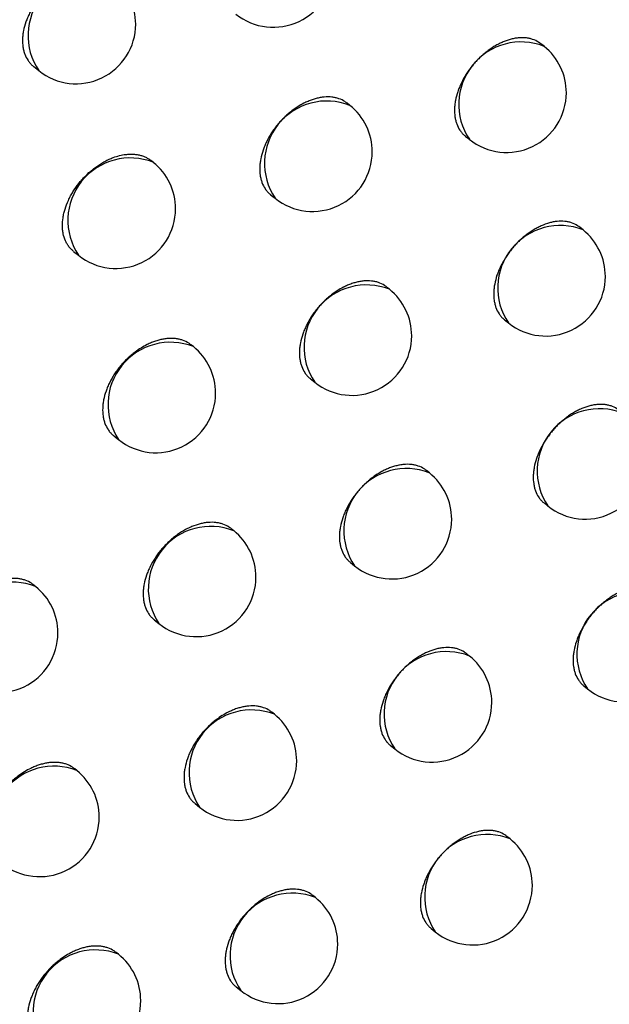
# Model space of a CAD drawing. Header units: millimetres. Extents: x -0.66 to 0.91, y -0.4 to 0.64.
# Tile 228 of 241: x 0.73038 to 0.73532, y 0.21136 to 0.21962. Entities that reach past the tile are written whole.
import ezdxf

# ---------------------------------------------------------------- set-up
doc = ezdxf.new("R2010")
doc.units = ezdxf.units.MM
doc.layers.add('FORMAT', color=7, linetype='Continuous')

msp = doc.modelspace()

# ---------------------------------------------------------------- linework, layer by layer
at = {"layer": 'FORMAT', "color": 7, "linetype": 'Continuous', "lineweight": 25}
for p, q in [((0.734777, 0.219395), (0.73475, 0.219416)), ((0.7305, 0.219225), (0.730542, 0.219191)), ((0.73315, 0.2189), (0.733127, 0.218918)), ((0.734117, 0.218642), (0.734151, 0.218615)), ((0.731502, 0.218422), (0.731483, 0.218437)), ((0.732486, 0.21815), (0.732524, 0.21812)), ((0.735104, 0.217855), (0.735077, 0.217878)), ((0.730834, 0.217675), (0.730876, 0.217642)), ((0.733481, 0.217357), (0.733458, 0.217376)), ((0.734446, 0.217102), (0.734478, 0.217076)), ((0.731838, 0.216876), (0.731818, 0.216891)), ((0.732819, 0.216607), (0.732855, 0.216577)), ((0.731171, 0.216129), (0.731211, 0.216096)), ((0.733816, 0.215817), (0.733791, 0.215837)), ((0.734777, 0.215565), (0.734809, 0.215539)), ((0.732176, 0.215332), (0.732156, 0.215349)), ((0.733154, 0.215066), (0.733189, 0.215038)), ((0.730516, 0.214864), (0.7305, 0.214877)), ((0.73151, 0.214585), (0.73155, 0.214553)), ((0.734153, 0.21428), (0.734127, 0.214301)), ((0.735111, 0.21403), (0.735142, 0.214005)), ((0.732517, 0.213792), (0.732496, 0.213809)), ((0.733491, 0.213529), (0.733526, 0.213501)), ((0.730862, 0.21332), (0.730844, 0.213334)), ((0.731852, 0.213044), (0.731891, 0.213013)), ((0.734492, 0.212746), (0.734466, 0.212767)), ((0.732861, 0.212255), (0.732839, 0.212273)), ((0.733832, 0.211994), (0.733866, 0.211967)), ((0.73121, 0.211779), (0.731192, 0.211794)), ((0.732196, 0.211506), (0.732235, 0.211475))]:
    msp.add_line(p, q, dxfattribs=at)
for centre, radius, start, end in [((0.732508, 0.220055), 0.0005000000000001, 231.225746, 0), ((0.730976, 0.219484), 0.0005234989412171, 68.457995, 213.993496), ((0.730855, 0.219581), 0.0005, 0, 51.225746), ((0.730855, 0.219581), 0.0005, 231.225746, 0), ((0.734585, 0.218908), 0.0005234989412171, 68.457995, 213.993496), ((0.734464, 0.219005), 0.0005000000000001, 0, 51.225746), ((0.734464, 0.219005), 0.0005000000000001, 231.225746, 0), ((0.732958, 0.218413), 0.0005234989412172, 68.457995, 213.993496), ((0.732837, 0.21851), 0.0005, 0, 51.225746), ((0.73131, 0.217935), 0.0005234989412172, 68.457995, 213.993496), ((0.732837, 0.21851), 0.0005, 231.225746, 0), ((0.731189, 0.218032), 0.0005, 0, 51.225746), ((0.731189, 0.218032), 0.0005, 231.225746, 0), ((0.734912, 0.217368), 0.0005234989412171, 68.457995, 213.993496), ((0.734791, 0.217465), 0.0005000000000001, 0, 51.225746), ((0.734791, 0.217465), 0.0005000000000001, 231.225746, 0), ((0.733289, 0.21687), 0.0005234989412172, 68.457995, 213.993496), ((0.733168, 0.216967), 0.0005000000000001, 0, 51.225746), ((0.731646, 0.216389), 0.0005234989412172, 68.457995, 213.993496), ((0.733168, 0.216967), 0.0005000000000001, 231.225746, 0), ((0.731525, 0.216486), 0.0005000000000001, 0, 51.225746), ((0.731525, 0.216486), 0.0005000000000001, 231.225746, 0), ((0.735243, 0.215832), 0.0005234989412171, 68.457995, 213.993496), ((0.735122, 0.215929), 0.0005, 231.225746, 0), ((0.733623, 0.21533), 0.0005234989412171, 68.457995, 213.993496), ((0.733503, 0.215427), 0.0005000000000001, 0, 51.225746), ((0.733503, 0.215427), 0.0005000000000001, 231.225746, 0), ((0.731984, 0.214845), 0.0005234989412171, 68.457995, 213.993496), ((0.731863, 0.214943), 0.0005, 0, 51.225746), ((0.731863, 0.214943), 0.0005, 231.225746, 0), ((0.730324, 0.214377), 0.0005234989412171, 68.457995, 213.993496), ((0.730203, 0.214474), 0.0005, 0, 51.225746), ((0.735576, 0.214298), 0.0005234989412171, 68.457995, 213.993496), ((0.730203, 0.214474), 0.0005, 231.225746, 0), ((0.735455, 0.214395), 0.0005000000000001, 231.225746, 0), ((0.73396, 0.213794), 0.0005234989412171, 68.457995, 213.993496), ((0.733839, 0.213891), 0.0005, 0, 51.225746), ((0.733839, 0.213891), 0.0005, 231.225746, 0), ((0.732325, 0.213305), 0.0005234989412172, 68.457995, 213.993496), ((0.732204, 0.213402), 0.0005000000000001, 0, 51.225746), ((0.73067, 0.212833), 0.0005234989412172, 68.457995, 213.993496), ((0.732204, 0.213402), 0.0005000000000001, 231.225746, 0), ((0.730549, 0.21293), 0.0005000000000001, 0, 51.225746), ((0.730549, 0.21293), 0.0005, 231.225746, 0), ((0.7343, 0.21226), 0.0005234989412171, 68.457995, 213.993496), ((0.734179, 0.212357), 0.0005000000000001, 0, 51.225746), ((0.734179, 0.212357), 0.0005000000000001, 231.225746, 0), ((0.732669, 0.211768), 0.0005234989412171, 68.457995, 213.993496), ((0.732548, 0.211865), 0.0005000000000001, 0, 51.225746), ((0.732548, 0.211865), 0.0005000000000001, 231.225746, 0), ((0.731018, 0.211292), 0.0005234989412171, 68.457995, 213.993496), ((0.730897, 0.21139), 0.0005, 0, 51.225746), ((0.730897, 0.21139), 0.0005000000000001, 231.225746, 0)]:
    msp.add_arc(centre, radius, start, end, dxfattribs=at)
for points, knots in [([(0.741479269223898, 0.2091920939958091), (0.7404295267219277, 0.2140268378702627), (0.7383296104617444, 0.2236983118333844), (0.7355151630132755, 0.2385232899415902), (0.7329207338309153, 0.2535623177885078), (0.7314076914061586, 0.2637942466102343), (0.7306510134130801, 0.2689112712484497)], [0, 0, 0, 0, 0.2497424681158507, 0.4995875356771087, 0.7497419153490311, 1, 1, 1, 1]), ([(0.7307670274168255, 0.2634952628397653), (0.7322378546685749, 0.2542941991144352), (0.7344890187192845, 0.2402115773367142), (0.7380936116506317, 0.2217813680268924), (0.7401407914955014, 0.2124698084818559), (0.7411645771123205, 0.2078131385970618)], [0, 0, 0, 0, 0.4851334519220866, 0.7425175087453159, 1, 1, 1, 1]), ([(0.7311503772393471, 0.2199847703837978), (0.7311444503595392, 0.2199893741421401), (0.7311236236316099, 0.220005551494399), (0.731090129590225, 0.2200213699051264), (0.7310518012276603, 0.2200325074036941), (0.7310112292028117, 0.2200395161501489), (0.7309678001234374, 0.2200404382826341), (0.7309225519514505, 0.2200351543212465), (0.7308879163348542, 0.2200281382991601), (0.7308529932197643, 0.2200181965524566), (0.7308174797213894, 0.220005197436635), (0.7307587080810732, 0.219978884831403), (0.730700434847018, 0.2199431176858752), (0.7306463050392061, 0.219900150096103), (0.730614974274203, 0.2198721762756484), (0.7305852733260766, 0.2198424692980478), (0.7305569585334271, 0.2198107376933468), (0.7305306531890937, 0.2197775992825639), (0.7305065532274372, 0.2197433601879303), (0.7304848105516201, 0.2197083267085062), (0.7304652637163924, 0.2196721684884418), (0.7304483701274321, 0.2196356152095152), (0.7304295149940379, 0.2195867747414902), (0.7304161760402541, 0.219537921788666), (0.730408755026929, 0.2194902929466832), (0.730405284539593, 0.2194437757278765), (0.7304077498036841, 0.2193992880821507), (0.730416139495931, 0.219357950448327), (0.7304284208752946, 0.2193189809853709), (0.7304462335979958, 0.2192836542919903), (0.7304697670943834, 0.2192535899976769), (0.7304853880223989, 0.2192360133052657), (0.7304968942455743, 0.2192284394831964), (0.7305005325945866, 0.2192260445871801)], [0, 0, 0, 0, 0.0212852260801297, 0.0747951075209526, 0.1021079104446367, 0.1285938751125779, 0.1821743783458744, 0.2095232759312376, 0.2360432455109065, 0.2627484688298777, 0.2897405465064, 0.3171255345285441, 0.3972120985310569, 0.4246179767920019, 0.4511491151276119, 0.4778661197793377, 0.504871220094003, 0.5322711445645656, 0.5587689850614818, 0.5854526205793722, 0.6124242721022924, 0.639790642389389, 0.6662432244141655, 0.7197589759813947, 0.7470779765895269, 0.773495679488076, 0.8269398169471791, 0.8542209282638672, 0.8806326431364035, 0.9340633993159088, 0.9613361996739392, 0.9877742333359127, 1, 1, 1, 1]), ([(0.7347496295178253, 0.2194161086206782), (0.7347437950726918, 0.2194206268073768), (0.7347234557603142, 0.219436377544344), (0.7346907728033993, 0.2194514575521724), (0.7346534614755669, 0.2194616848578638), (0.7346139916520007, 0.219467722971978), (0.7345717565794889, 0.2194676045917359), (0.7345277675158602, 0.2194612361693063), (0.7344941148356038, 0.2194533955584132), (0.7344601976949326, 0.2194426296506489), (0.7344257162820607, 0.2194288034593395), (0.7343913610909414, 0.2194121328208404), (0.7343574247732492, 0.2193928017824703), (0.7343241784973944, 0.219371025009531), (0.734291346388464, 0.2193465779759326), (0.7342596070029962, 0.2193199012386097), (0.7342292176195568, 0.2192912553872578), (0.7342004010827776, 0.2192609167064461), (0.7341729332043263, 0.2192285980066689), (0.7341474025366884, 0.2191949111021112), (0.7341161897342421, 0.219148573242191), (0.7340893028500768, 0.2191002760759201), (0.734067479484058, 0.2190512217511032), (0.7340491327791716, 0.2190019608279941), (0.7340361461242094, 0.2189528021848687), (0.7340289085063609, 0.2189049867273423), (0.7340255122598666, 0.2188583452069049), (0.7340278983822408, 0.2188138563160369), (0.7340360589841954, 0.218772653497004), (0.7340480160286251, 0.2187339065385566), (0.7340653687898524, 0.2186989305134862), (0.7340883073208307, 0.2186693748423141), (0.7341034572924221, 0.2186522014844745), (0.7341145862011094, 0.2186449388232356), (0.7341180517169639, 0.218642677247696)], [0, 0, 0, 0, 0.0215427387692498, 0.0750995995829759, 0.1024378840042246, 0.1289137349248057, 0.1824750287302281, 0.2098155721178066, 0.2362937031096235, 0.2629570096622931, 0.2899071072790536, 0.3172500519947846, 0.3437297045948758, 0.3703945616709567, 0.3973462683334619, 0.4246909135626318, 0.4511700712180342, 0.4778344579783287, 0.5047857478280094, 0.5321300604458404, 0.5586060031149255, 0.6121677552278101, 0.6395088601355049, 0.6659799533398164, 0.7195318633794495, 0.7468678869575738, 0.7733353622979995, 0.8268798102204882, 0.8542118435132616, 0.8806796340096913, 0.9342245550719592, 0.9615566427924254, 0.9880288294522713, 1, 1, 1, 1]), ([(0.7331268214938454, 0.2189177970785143), (0.7331209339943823, 0.2189223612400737), (0.7331003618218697, 0.2189383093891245), (0.7330672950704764, 0.2189537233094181), (0.7330295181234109, 0.2189643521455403), (0.7329895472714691, 0.2189708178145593), (0.7329467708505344, 0.2189711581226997), (0.7329022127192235, 0.2189652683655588), (0.7328681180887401, 0.2189577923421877), (0.7328337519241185, 0.2189473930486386), (0.7327988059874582, 0.2189339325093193), (0.7327409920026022, 0.2189068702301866), (0.7326836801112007, 0.218870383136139), (0.732630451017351, 0.2188267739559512), (0.7325996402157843, 0.2187984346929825), (0.732570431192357, 0.2187683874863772), (0.7325425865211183, 0.2187363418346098), (0.7325167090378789, 0.2187029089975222), (0.7324850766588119, 0.2186568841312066), (0.7324578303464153, 0.2186088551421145), (0.7324357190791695, 0.2185600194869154), (0.7324171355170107, 0.2185109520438), (0.7324039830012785, 0.218461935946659), (0.7323966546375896, 0.2184142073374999), (0.7323932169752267, 0.2183676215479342), (0.732395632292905, 0.2183231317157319), (0.7324038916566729, 0.2182818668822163), (0.7324159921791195, 0.2182430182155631), (0.7324335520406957, 0.2182078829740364), (0.7324567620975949, 0.2181781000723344), (0.7324721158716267, 0.2181607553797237), (0.7324834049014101, 0.2181533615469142), (0.7324869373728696, 0.2181510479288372)], [0, 0, 0, 0, 0.0214700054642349, 0.0750207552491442, 0.1023554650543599, 0.1288383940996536, 0.1824136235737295, 0.2097608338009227, 0.2362557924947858, 0.2629359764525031, 0.2899030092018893, 0.3172629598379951, 0.3972389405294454, 0.4246067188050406, 0.45110618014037, 0.477791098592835, 0.5047633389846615, 0.5321292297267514, 0.5586159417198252, 0.6121999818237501, 0.6395530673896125, 0.6660218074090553, 0.7195693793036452, 0.7469036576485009, 0.7733585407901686, 0.8268776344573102, 0.8541968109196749, 0.8806500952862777, 0.9341654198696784, 0.9614820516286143, 0.9879472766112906, 1, 1, 1, 1]), ([(0.7308340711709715, 0.2176754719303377), (0.7308274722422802, 0.2176810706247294), (0.7308136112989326, 0.2176928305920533), (0.7307953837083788, 0.2177140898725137), (0.7307791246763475, 0.2177381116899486), (0.7307612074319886, 0.2177731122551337), (0.7307488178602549, 0.2178122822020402), (0.7307423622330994, 0.2178547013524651), (0.7307398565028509, 0.217898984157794), (0.7307432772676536, 0.2179457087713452), (0.7307525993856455, 0.2179937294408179), (0.7307657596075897, 0.2180423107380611), (0.7307845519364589, 0.2180913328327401), (0.7308085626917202, 0.218139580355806), (0.7308358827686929, 0.2181870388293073), (0.730867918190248, 0.2182329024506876), (0.7309039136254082, 0.2182760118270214), (0.7309423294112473, 0.2183170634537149), (0.730984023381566, 0.2183546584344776), (0.7310279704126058, 0.2183878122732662), (0.7310618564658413, 0.21841032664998), (0.7310962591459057, 0.2184302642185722), (0.7311314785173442, 0.2184477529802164), (0.7311901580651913, 0.2184720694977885), (0.7312491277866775, 0.2184868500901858), (0.7313047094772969, 0.2184911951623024), (0.7313371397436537, 0.218490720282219), (0.7313681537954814, 0.2184872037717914), (0.7313979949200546, 0.2184805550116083), (0.7314260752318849, 0.218470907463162), (0.7314519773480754, 0.2184581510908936), (0.7314708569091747, 0.2184466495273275), (0.7314803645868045, 0.2184384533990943), (0.7314827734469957, 0.2184363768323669)], [0, 0, 0, 0, 0.0245169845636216, 0.0514975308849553, 0.0788727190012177, 0.1053406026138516, 0.1588873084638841, 0.1862221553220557, 0.2126542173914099, 0.2661276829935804, 0.2934241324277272, 0.3198422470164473, 0.3732863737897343, 0.4005665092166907, 0.426999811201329, 0.480473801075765, 0.5077682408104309, 0.5342373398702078, 0.5877835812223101, 0.6151148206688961, 0.6416216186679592, 0.6683135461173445, 0.6952921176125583, 0.7226632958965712, 0.80271967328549, 0.8301149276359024, 0.8566415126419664, 0.8833538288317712, 0.9103539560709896, 0.9377484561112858, 0.9642529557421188, 0.9909431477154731, 0.9999999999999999, 0.9999999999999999, 0.9999999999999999, 0.9999999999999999]), ([(0.7350764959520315, 0.2178773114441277), (0.7350706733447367, 0.2178818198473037), (0.7350503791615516, 0.2178975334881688), (0.7350177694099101, 0.2179125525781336), (0.7349805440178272, 0.2179227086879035), (0.7349411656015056, 0.2179286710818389), (0.734899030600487, 0.2179284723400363), (0.7348551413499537, 0.2179220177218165), (0.7348103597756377, 0.2179114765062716), (0.73476461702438, 0.2178949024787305), (0.734719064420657, 0.2178726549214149), (0.7346852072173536, 0.2178532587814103), (0.7346520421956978, 0.2178314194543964), (0.7346192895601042, 0.2178069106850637), (0.7345876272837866, 0.2177801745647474), (0.7345573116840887, 0.2177514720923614), (0.7345285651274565, 0.2177210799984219), (0.7345011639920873, 0.2176887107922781), (0.7344756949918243, 0.2176549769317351), (0.7344445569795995, 0.2176085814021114), (0.7344177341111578, 0.2175602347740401), (0.7343959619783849, 0.2175111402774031), (0.7343776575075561, 0.2174618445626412), (0.734364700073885, 0.2174126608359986), (0.7343574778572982, 0.2173648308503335), (0.734354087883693, 0.2173181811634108), (0.7343564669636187, 0.2172736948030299), (0.7343646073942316, 0.21723250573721), (0.734376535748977, 0.2171937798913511), (0.7343938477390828, 0.2171588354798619), (0.7344167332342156, 0.2171293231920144), (0.7344318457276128, 0.2171121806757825), (0.7344429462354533, 0.2171049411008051), (0.7344464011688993, 0.2171026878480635)], [0, 0, 0, 0, 0.0215500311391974, 0.0751107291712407, 0.1024510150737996, 0.1289278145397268, 0.1824910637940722, 0.2098326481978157, 0.236310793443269, 0.2898767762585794, 0.3172197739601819, 0.3436988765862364, 0.370363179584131, 0.3973143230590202, 0.4246583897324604, 0.4511371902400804, 0.4778012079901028, 0.5047521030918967, 0.5320959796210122, 0.558572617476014, 0.6121357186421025, 0.6394774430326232, 0.6659507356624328, 0.7195070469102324, 0.7468452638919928, 0.7733161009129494, 0.8268673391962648, 0.8542028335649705, 0.880674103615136, 0.9342260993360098, 0.9615618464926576, 0.9880364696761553, 1, 1, 1, 1]), ([(0.7334576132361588, 0.2173758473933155), (0.7334517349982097, 0.2173804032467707), (0.7334312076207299, 0.2173963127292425), (0.7333982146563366, 0.2174116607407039), (0.7333605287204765, 0.2174222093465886), (0.7333206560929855, 0.2174285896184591), (0.7332779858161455, 0.2174288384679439), (0.7332335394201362, 0.2174228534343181), (0.7331995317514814, 0.2174153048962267), (0.7331652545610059, 0.2174048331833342), (0.7331303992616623, 0.2173912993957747), (0.7330727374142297, 0.2173641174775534), (0.733015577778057, 0.2173275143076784), (0.7329624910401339, 0.2172838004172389), (0.7329317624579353, 0.2172554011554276), (0.7329026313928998, 0.2172252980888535), (0.7328748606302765, 0.2171931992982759), (0.7328490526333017, 0.2171597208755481), (0.7328254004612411, 0.2171251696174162), (0.7328040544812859, 0.217089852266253), (0.7327848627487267, 0.217053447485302), (0.7327682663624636, 0.2170166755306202), (0.7327497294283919, 0.2169675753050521), (0.7327366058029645, 0.2169185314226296), (0.7327292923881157, 0.2168707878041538), (0.7327258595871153, 0.2168241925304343), (0.7327282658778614, 0.2167797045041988), (0.7327365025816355, 0.2167384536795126), (0.7327485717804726, 0.2166996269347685), (0.7327660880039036, 0.2166645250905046), (0.7327892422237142, 0.2166347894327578), (0.7328045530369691, 0.2166174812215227), (0.7328158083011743, 0.21661011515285), (0.7328193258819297, 0.2166078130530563)], [0, 0, 0, 0, 0.0214888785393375, 0.075041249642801, 0.1023769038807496, 0.1288580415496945, 0.1824297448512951, 0.2097752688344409, 0.23626595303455, 0.262941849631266, 0.2899045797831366, 0.3172602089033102, 0.3972191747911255, 0.4245811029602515, 0.4510754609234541, 0.4777552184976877, 0.5047221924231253, 0.532082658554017, 0.5585666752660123, 0.5852360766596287, 0.6121926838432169, 0.6395427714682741, 0.6660120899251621, 0.719560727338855, 0.7468954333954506, 0.7733534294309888, 0.8268787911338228, 0.8542011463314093, 0.8806580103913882, 0.9341806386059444, 0.9615010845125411, 0.9879680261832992, 1, 1, 1, 1]), ([(0.7318179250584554, 0.2168910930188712), (0.731812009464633, 0.2168956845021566), (0.7317912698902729, 0.2169117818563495), (0.7317579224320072, 0.2169274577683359), (0.7317197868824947, 0.2169384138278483), (0.7316794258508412, 0.2169452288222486), (0.7316362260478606, 0.216945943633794), (0.731591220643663, 0.2169404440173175), (0.731556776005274, 0.2169332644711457), (0.731522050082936, 0.2169231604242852), (0.731486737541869, 0.2169099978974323), (0.731428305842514, 0.2168834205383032), (0.7313703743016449, 0.2168474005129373), (0.7313165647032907, 0.2168042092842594), (0.731285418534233, 0.2167761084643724), (0.7312558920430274, 0.2167462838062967), (0.7312277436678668, 0.2167144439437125), (0.7312015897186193, 0.2166812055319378), (0.7311776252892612, 0.2166468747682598), (0.7311560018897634, 0.2166117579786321), (0.731136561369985, 0.216575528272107), (0.7311197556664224, 0.2165389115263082), (0.7311009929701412, 0.2164899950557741), (0.7310877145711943, 0.2164410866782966), (0.731080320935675, 0.2163934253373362), (0.7310768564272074, 0.2163468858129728), (0.7310792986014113, 0.216302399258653), (0.7310876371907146, 0.216261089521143), (0.7310998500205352, 0.2162221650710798), (0.7311175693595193, 0.2161869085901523), (0.7311409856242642, 0.2161569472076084), (0.7311565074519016, 0.2161394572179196), (0.7311679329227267, 0.2161319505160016), (0.7311715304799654, 0.2161295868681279)], [0, 0, 0, 0, 0.0213595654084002, 0.0748848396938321, 0.1022059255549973, 0.1286900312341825, 0.182267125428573, 0.2096146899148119, 0.2361238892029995, 0.2628183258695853, 0.2897996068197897, 0.3171737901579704, 0.3972137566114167, 0.4246035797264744, 0.4511213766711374, 0.4778248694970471, 0.5048161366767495, 0.5322017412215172, 0.5586946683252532, 0.5853732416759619, 0.6123395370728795, 0.6397001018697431, 0.6661588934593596, 0.7196868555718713, 0.7470116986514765, 0.7734441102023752, 0.826917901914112, 0.8542140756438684, 0.8806421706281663, 0.9341062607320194, 0.9613963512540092, 0.987844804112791, 1, 1, 1, 1]), ([(0.735406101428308, 0.2163413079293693), (0.7354002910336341, 0.2163458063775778), (0.7353800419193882, 0.2163614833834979), (0.7353475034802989, 0.2163764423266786), (0.7353103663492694, 0.2163865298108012), (0.7352809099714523, 0.2163909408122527), (0.7352502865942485, 0.2163922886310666), (0.7352181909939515, 0.2163905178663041), (0.7351852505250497, 0.2163856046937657), (0.7351517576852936, 0.2163776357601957), (0.7351179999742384, 0.2163667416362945), (0.7350836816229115, 0.2163527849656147), (0.7350494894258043, 0.2163359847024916), (0.7350157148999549, 0.216316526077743), (0.7349826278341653, 0.2162946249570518), (0.7349499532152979, 0.216270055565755), (0.7349183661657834, 0.2162432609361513), (0.7348881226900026, 0.2162145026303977), (0.7348594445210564, 0.2161840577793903), (0.7348321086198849, 0.2161516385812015), (0.7348066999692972, 0.2161178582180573), (0.7347756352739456, 0.2160714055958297), (0.7347488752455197, 0.2160230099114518), (0.7347271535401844, 0.2159738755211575), (0.7347088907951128, 0.2159245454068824), (0.7346959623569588, 0.2158753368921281), (0.7346887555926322, 0.2158274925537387), (0.7346853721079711, 0.2157808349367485), (0.7346877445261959, 0.2157363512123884), (0.7346958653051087, 0.2156951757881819), (0.7347077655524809, 0.2156564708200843), (0.7347250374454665, 0.2156215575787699), (0.7347478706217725, 0.215592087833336), (0.7347629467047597, 0.2155749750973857), (0.7347740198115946, 0.2155677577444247), (0.734777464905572, 0.2155655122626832)], [0, 0, 0, 0, 0.0215520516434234, 0.0751084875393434, 0.102446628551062, 0.1289206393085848, 0.1555798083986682, 0.1825257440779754, 0.2098644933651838, 0.2363391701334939, 0.2629990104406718, 0.2899456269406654, 0.3172850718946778, 0.3437602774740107, 0.3704206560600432, 0.3973678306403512, 0.4247078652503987, 0.4511829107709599, 0.4778431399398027, 0.5047901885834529, 0.5321301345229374, 0.5586038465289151, 0.6121609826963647, 0.6394996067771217, 0.6659711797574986, 0.7195239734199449, 0.7468603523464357, 0.773330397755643, 0.8268800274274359, 0.8542146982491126, 0.880685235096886, 0.9342357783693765, 0.9615708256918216, 0.9880438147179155, 1, 1, 1, 1]), ([(0.7337910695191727, 0.215836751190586), (0.7337852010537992, 0.2158412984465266), (0.7337647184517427, 0.2158571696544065), (0.7337317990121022, 0.2158724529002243), (0.7336942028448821, 0.2158829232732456), (0.7336544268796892, 0.2158892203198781), (0.7336118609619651, 0.2158893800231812), (0.7335675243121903, 0.2158833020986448), (0.7335336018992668, 0.2158756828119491), (0.7334994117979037, 0.2158651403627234), (0.7334646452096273, 0.2158515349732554), (0.7334071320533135, 0.2158242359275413), (0.733350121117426, 0.2157875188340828), (0.7332971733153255, 0.2157437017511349), (0.7332665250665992, 0.2157152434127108), (0.7332374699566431, 0.2156850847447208), (0.7332097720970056, 0.2156529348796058), (0.7331840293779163, 0.2156194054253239), (0.7331525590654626, 0.2155732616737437), (0.7331254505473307, 0.2155251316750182), (0.733103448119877, 0.2154762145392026), (0.733084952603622, 0.2154270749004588), (0.7330718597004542, 0.2153780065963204), (0.7330645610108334, 0.2153302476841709), (0.7330611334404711, 0.2152836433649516), (0.7330635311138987, 0.2152391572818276), (0.7330717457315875, 0.2151979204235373), (0.7330837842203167, 0.2151591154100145), (0.7331012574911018, 0.2151240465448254), (0.7331243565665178, 0.2150943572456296), (0.7331396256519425, 0.2150770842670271), (0.7331508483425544, 0.215069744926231), (0.7331543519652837, 0.2150674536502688)], [0, 0, 0, 0, 0.0215069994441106, 0.0750655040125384, 0.1024043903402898, 0.1288863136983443, 0.1824596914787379, 0.2098061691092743, 0.2362954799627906, 0.262970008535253, 0.2899313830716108, 0.3172856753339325, 0.3972368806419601, 0.4245961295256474, 0.4510883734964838, 0.4777659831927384, 0.504730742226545, 0.5320888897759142, 0.5585729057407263, 0.6121512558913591, 0.6395011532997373, 0.6659733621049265, 0.7195277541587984, 0.7468652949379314, 0.7733284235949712, 0.8268641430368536, 0.854191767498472, 0.8806541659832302, 0.9341880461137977, 0.9615143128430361, 0.9879851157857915, 1, 1, 1, 1]), ([(0.7321555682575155, 0.2153486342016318), (0.7321496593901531, 0.2153532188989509), (0.7321289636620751, 0.2153692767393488), (0.7320956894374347, 0.2153848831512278), (0.7320576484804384, 0.2153957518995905), (0.7320173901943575, 0.2154024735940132), (0.7319743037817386, 0.2154030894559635), (0.7319294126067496, 0.2153974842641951), (0.7318835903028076, 0.2153878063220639), (0.7318367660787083, 0.2153721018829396), (0.7317786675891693, 0.2153454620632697), (0.7317325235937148, 0.2153185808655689), (0.7316880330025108, 0.2152868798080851), (0.7316555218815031, 0.2152606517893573), (0.7316244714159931, 0.2152324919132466), (0.7315950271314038, 0.2152026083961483), (0.7315669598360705, 0.2151707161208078), (0.7315408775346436, 0.2151374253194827), (0.7315089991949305, 0.215091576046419), (0.7314815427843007, 0.2150436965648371), (0.7314592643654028, 0.2149949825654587), (0.7314405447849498, 0.2149460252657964), (0.7314272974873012, 0.2148970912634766), (0.7314199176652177, 0.2148494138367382), (0.7314164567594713, 0.2148028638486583), (0.7314188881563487, 0.2147583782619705), (0.7314272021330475, 0.2147170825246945), (0.7314393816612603, 0.2146781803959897), (0.7314570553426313, 0.2146429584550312), (0.7314804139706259, 0.2146130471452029), (0.7314958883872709, 0.2145955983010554), (0.7315072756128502, 0.2145881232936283), (0.7315108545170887, 0.2145857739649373)], [0, 0, 0, 0, 0.0213904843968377, 0.0749198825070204, 0.1022432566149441, 0.1287253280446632, 0.1822984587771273, 0.2096441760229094, 0.2361474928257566, 0.2897639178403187, 0.3171321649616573, 0.3701086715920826, 0.3972902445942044, 0.4246718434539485, 0.4511826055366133, 0.4778789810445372, 0.5048629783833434, 0.5322410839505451, 0.5587306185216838, 0.6123208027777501, 0.6396775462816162, 0.6661377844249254, 0.7196685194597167, 0.7469946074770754, 0.7734321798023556, 0.8269163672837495, 0.8542178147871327, 0.8806518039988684, 0.9341279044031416, 0.9614242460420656, 0.9878759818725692, 1, 1, 1, 1]), ([(0.730499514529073, 0.2148770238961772), (0.7304935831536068, 0.2148816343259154), (0.7304726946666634, 0.2148978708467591), (0.730439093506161, 0.2149137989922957), (0.7304006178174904, 0.2149250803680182), (0.730359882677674, 0.2149322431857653), (0.7303162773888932, 0.2149333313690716), (0.7302708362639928, 0.2149282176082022), (0.7302244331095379, 0.2149190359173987), (0.7301770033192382, 0.214903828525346), (0.7301181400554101, 0.214877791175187), (0.7300713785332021, 0.2148513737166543), (0.7300262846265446, 0.214820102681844), (0.7299933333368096, 0.2147941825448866), (0.7299618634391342, 0.2147663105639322), (0.7299320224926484, 0.2147366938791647), (0.7299035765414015, 0.2147050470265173), (0.729877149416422, 0.2146719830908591), (0.7298448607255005, 0.2146264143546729), (0.7298170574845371, 0.2145787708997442), (0.7297945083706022, 0.2145302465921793), (0.729775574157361, 0.2144814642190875), (0.7297621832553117, 0.2144326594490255), (0.7297547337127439, 0.214385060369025), (0.7297512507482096, 0.2143385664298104), (0.7297537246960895, 0.2142940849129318), (0.7297621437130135, 0.2142527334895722), (0.7297744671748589, 0.2142137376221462), (0.729792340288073, 0.214178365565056), (0.729815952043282, 0.2141482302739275), (0.7298316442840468, 0.2141305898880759), (0.7298432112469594, 0.2141229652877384), (0.7298468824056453, 0.2141205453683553)], [0, 0, 0, 0, 0.0212129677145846, 0.0747055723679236, 0.1020091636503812, 0.1284953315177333, 0.1820759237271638, 0.2094244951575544, 0.2359528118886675, 0.2896193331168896, 0.3170126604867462, 0.3700606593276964, 0.397279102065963, 0.4246979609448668, 0.4512396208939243, 0.4779672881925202, 0.5049833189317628, 0.532394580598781, 0.5588956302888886, 0.6125100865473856, 0.6398803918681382, 0.6663267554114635, 0.7198302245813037, 0.7471432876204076, 0.7735475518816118, 0.8269645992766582, 0.854231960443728, 0.8806285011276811, 0.9340284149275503, 0.9612852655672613, 0.9877125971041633, 1, 1, 1, 1]), ([(0.7357384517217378, 0.2148080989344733), (0.7357326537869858, 0.2148125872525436), (0.7357124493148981, 0.2148282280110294), (0.7356799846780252, 0.2148431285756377), (0.7356429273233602, 0.2148531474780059), (0.7356037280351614, 0.214858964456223), (0.7355617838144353, 0.2148586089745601), (0.7355180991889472, 0.214851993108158), (0.7354846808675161, 0.2148439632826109), (0.7354510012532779, 0.2148330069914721), (0.735416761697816, 0.2148189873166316), (0.7353826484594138, 0.2148021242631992), (0.7353489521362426, 0.2147826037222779), (0.7353159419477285, 0.2147606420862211), (0.7352833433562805, 0.2147360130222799), (0.735251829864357, 0.2147091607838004), (0.735221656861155, 0.2146803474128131), (0.7351930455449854, 0.2146498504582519), (0.7351657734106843, 0.2146173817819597), (0.7351404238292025, 0.2145835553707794), (0.7351094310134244, 0.2145370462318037), (0.7350827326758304, 0.2144886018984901), (0.7350610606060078, 0.2144394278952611), (0.735042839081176, 0.2143900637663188), (0.735029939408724, 0.2143408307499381), (0.7350227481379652, 0.2142929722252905), (0.7350193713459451, 0.2142463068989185), (0.7350217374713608, 0.2142018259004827), (0.7350298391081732, 0.2141606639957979), (0.7350417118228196, 0.2141219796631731), (0.7350589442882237, 0.2140870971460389), (0.7350817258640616, 0.2140576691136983), (0.7350967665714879, 0.2140405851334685), (0.7351078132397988, 0.2140333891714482), (0.7351112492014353, 0.2140311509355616)], [0, 0, 0, 0, 0.021555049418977, 0.0751144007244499, 0.1024540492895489, 0.1289290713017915, 0.1824887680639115, 0.2098285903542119, 0.2363038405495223, 0.2629642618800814, 0.2899114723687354, 0.317251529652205, 0.3437270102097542, 0.370387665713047, 0.3973351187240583, 0.424675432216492, 0.4511508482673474, 0.4778114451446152, 0.5047588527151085, 0.5320991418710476, 0.5585738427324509, 0.6121329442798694, 0.6394725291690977, 0.665946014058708, 0.7195026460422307, 0.7468409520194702, 0.7733136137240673, 0.8268685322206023, 0.854205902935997, 0.8806790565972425, 0.9342349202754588, 0.9615727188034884, 0.9880475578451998, 1, 1, 1, 1]), ([(0.7341271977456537, 0.2143005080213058), (0.7341213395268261, 0.2143050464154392), (0.7341009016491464, 0.2143208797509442), (0.7340680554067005, 0.2143360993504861), (0.734030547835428, 0.2143464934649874), (0.7339908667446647, 0.2143527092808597), (0.7339484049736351, 0.2143527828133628), (0.7339041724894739, 0.2143466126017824), (0.7338590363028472, 0.2143363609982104), (0.7338129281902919, 0.2143200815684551), (0.7337670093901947, 0.2142981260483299), (0.7337328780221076, 0.2142789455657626), (0.7336994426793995, 0.2142573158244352), (0.7336664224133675, 0.2142330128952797), (0.733634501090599, 0.2142064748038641), (0.7336039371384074, 0.2141779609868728), (0.7335749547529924, 0.2141477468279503), (0.7335473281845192, 0.2141155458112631), (0.733521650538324, 0.2140819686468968), (0.7334902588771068, 0.2140357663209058), (0.7334632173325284, 0.2139875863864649), (0.7334412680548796, 0.2139386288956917), (0.7334228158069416, 0.2138894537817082), (0.7334097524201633, 0.2138403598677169), (0.7334024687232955, 0.2137925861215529), (0.7333990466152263, 0.2137459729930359), (0.7334014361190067, 0.2137014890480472), (0.7334096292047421, 0.213660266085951), (0.7334216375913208, 0.2136214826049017), (0.7334390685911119, 0.2135864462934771), (0.7334621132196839, 0.2135568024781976), (0.7334773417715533, 0.2135395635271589), (0.7334885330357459, 0.2135322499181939), (0.7334920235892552, 0.213529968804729)], [0, 0, 0, 0, 0.0215184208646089, 0.0750724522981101, 0.1024091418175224, 0.1288869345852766, 0.1824520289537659, 0.2097943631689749, 0.2362776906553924, 0.2898540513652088, 0.317202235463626, 0.3436889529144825, 0.3703609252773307, 0.3973198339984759, 0.4246718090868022, 0.4511574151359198, 0.4778283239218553, 0.5047862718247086, 0.5321374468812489, 0.5586166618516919, 0.6121852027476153, 0.6395299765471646, 0.6659999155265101, 0.7195496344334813, 0.7468846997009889, 0.7733475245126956, 0.8268826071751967, 0.8542098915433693, 0.8806723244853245, 0.9342063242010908, 0.9615327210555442, 0.988002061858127, 0.9999999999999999, 0.9999999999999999, 0.9999999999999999, 0.9999999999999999]), ([(0.7324958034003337, 0.2138090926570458), (0.7324899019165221, 0.2138136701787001), (0.7324692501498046, 0.2138296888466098), (0.7324360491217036, 0.2138452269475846), (0.7323981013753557, 0.2138560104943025), (0.7323579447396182, 0.2138626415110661), (0.7323149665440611, 0.2138631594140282), (0.7322701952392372, 0.2138574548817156), (0.732235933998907, 0.2138501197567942), (0.7322013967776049, 0.2138398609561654), (0.7321662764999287, 0.2138265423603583), (0.7321081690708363, 0.2137997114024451), (0.7320505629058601, 0.2137634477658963), (0.7319970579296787, 0.213720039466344), (0.7319660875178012, 0.2136918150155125), (0.7319367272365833, 0.2136618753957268), (0.7319087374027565, 0.2136299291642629), (0.731882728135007, 0.2135965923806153), (0.7318588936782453, 0.2135621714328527), (0.7318373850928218, 0.2135269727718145), (0.731818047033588, 0.2134906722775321), (0.7318013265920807, 0.2134539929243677), (0.7317826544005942, 0.2134050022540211), (0.7317694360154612, 0.213356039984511), (0.7317620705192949, 0.2133083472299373), (0.7317586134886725, 0.2132617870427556), (0.7317610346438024, 0.2132173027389), (0.7317693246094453, 0.2131760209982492), (0.7317814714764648, 0.2131371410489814), (0.7317991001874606, 0.2131019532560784), (0.7318224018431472, 0.2130720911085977), (0.7318378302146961, 0.2130546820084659), (0.7318491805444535, 0.2130472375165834), (0.7318527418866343, 0.2130449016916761)], [0, 0, 0, 0, 0.0214201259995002, 0.0749580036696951, 0.1022858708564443, 0.1287684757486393, 0.1823428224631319, 0.2096893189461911, 0.2361897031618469, 0.2628753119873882, 0.2898477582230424, 0.3172131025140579, 0.3972147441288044, 0.4245913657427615, 0.4510981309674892, 0.4777904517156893, 0.5047702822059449, 0.5321440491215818, 0.558632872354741, 0.585307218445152, 0.6122690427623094, 0.6396247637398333, 0.6660886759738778, 0.7196267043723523, 0.7469563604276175, 0.7734009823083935, 0.8268993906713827, 0.8542080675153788, 0.8806497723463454, 0.9341415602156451, 0.9614460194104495, 0.9879030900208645, 1, 1, 1, 1]), ([(0.7308441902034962, 0.2133339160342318), (0.7308382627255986, 0.2133385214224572), (0.7308174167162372, 0.2133547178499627), (0.7307838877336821, 0.213370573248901), (0.7307455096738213, 0.2133817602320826), (0.7307048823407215, 0.2133888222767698), (0.7306613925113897, 0.2133898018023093), (0.7306160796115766, 0.2133845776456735), (0.7305813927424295, 0.21337760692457), (0.7305464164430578, 0.2133677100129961), (0.7305108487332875, 0.2133547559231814), (0.7304519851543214, 0.2133285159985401), (0.7303936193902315, 0.2132928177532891), (0.7303394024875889, 0.2132499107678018), (0.7303080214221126, 0.2132219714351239), (0.7302782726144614, 0.2131922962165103), (0.7302499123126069, 0.2131605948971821), (0.7302235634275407, 0.2131274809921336), (0.7301913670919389, 0.2130818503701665), (0.7301636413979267, 0.2130341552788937), (0.730141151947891, 0.2129855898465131), (0.7301222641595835, 0.2129367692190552), (0.7301089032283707, 0.2128879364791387), (0.730101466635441, 0.2128403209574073), (0.7300979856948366, 0.2127938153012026), (0.7301004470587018, 0.2127493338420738), (0.7301088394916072, 0.2127079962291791), (0.7301211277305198, 0.2126690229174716), (0.7301389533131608, 0.2126336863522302), (0.7301625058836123, 0.2126036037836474), (0.7301781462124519, 0.2125860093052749), (0.730189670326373, 0.212578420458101), (0.7301933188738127, 0.2125760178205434)], [0, 0, 0, 0, 0.0212595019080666, 0.0747663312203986, 0.1020774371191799, 0.1285649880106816, 0.1821485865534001, 0.2094989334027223, 0.2360233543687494, 0.2627330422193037, 0.2897296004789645, 0.3171190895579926, 0.397223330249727, 0.4246352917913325, 0.4511716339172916, 0.4778939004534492, 0.5049043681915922, 0.5323098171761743, 0.5588105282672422, 0.6124240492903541, 0.6397935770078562, 0.6662460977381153, 0.7197618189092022, 0.7470809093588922, 0.773496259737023, 0.8269356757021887, 0.8542144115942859, 0.8806230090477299, 0.9340474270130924, 0.9613169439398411, 0.9877529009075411, 1, 1, 1, 1]), ([(0.7344660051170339, 0.2127671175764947), (0.7344601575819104, 0.2127716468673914), (0.7344397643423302, 0.2127874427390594), (0.7344069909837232, 0.212802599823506), (0.7343695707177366, 0.2128129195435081), (0.7343299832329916, 0.21281905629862), (0.7342876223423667, 0.2128190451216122), (0.734243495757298, 0.2128127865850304), (0.734198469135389, 0.2128024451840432), (0.7341524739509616, 0.2127860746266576), (0.7341066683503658, 0.2127640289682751), (0.7340726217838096, 0.2127447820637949), (0.7340392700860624, 0.212723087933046), (0.7340063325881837, 0.2126987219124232), (0.733974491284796, 0.212672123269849), (0.7339440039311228, 0.2126435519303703), (0.7339150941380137, 0.2126132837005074), (0.733887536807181, 0.2125810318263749), (0.7338619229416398, 0.2125474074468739), (0.7338306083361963, 0.2125011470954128), (0.7338036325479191, 0.2124529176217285), (0.7337817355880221, 0.2124039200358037), (0.7337633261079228, 0.2123547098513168), (0.7337502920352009, 0.2123055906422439), (0.7337430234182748, 0.2122578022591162), (0.7337396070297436, 0.2122111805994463), (0.7337419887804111, 0.2121666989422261), (0.733750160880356, 0.2121254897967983), (0.7337621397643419, 0.2120867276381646), (0.7337795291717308, 0.2120517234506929), (0.7338025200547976, 0.2120221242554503), (0.7338177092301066, 0.2120049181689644), (0.7338288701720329, 0.2119976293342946), (0.7338323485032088, 0.2119953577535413)], [0, 0, 0, 0, 0.0215303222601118, 0.0750868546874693, 0.1024248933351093, 0.1289023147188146, 0.1824667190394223, 0.2098087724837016, 0.2362901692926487, 0.289862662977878, 0.3172089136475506, 0.3436928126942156, 0.3703619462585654, 0.3973179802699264, 0.4246670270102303, 0.4511501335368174, 0.4778185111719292, 0.5047738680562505, 0.5321223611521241, 0.5586006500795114, 0.6121672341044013, 0.6395109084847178, 0.6659821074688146, 0.7195343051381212, 0.7468705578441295, 0.7733363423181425, 0.8268773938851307, 0.8542077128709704, 0.8806733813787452, 0.9342139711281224, 0.9615437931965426, 0.98801504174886, 1, 1, 1, 1]), ([(0.7328386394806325, 0.2122724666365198), (0.7328327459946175, 0.2122770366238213), (0.7328121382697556, 0.2122930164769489), (0.7327790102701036, 0.2123084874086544), (0.7327411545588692, 0.2123191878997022), (0.7327010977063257, 0.2123257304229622), (0.7326582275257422, 0.2123261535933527), (0.7326135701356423, 0.21232035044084), (0.7325793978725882, 0.212312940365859), (0.7325449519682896, 0.2123026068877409), (0.7325099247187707, 0.2122892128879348), (0.7324519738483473, 0.2122622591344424), (0.7323945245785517, 0.2122258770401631), (0.7323411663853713, 0.2121823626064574), (0.7323102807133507, 0.2121540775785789), (0.7322810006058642, 0.212124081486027), (0.7322530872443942, 0.2120920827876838), (0.7322271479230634, 0.2120586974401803), (0.7322033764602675, 0.2120242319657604), (0.7321819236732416, 0.2119889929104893), (0.7321626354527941, 0.2119526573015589), (0.7321459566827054, 0.2119159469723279), (0.7321273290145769, 0.2118669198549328), (0.7321141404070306, 0.2118179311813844), (0.7321067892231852, 0.2117702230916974), (0.7321033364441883, 0.2117236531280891), (0.7321057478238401, 0.2116791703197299), (0.7321140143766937, 0.2116379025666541), (0.7321261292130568, 0.2115990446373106), (0.7321437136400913, 0.2115638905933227), (0.7321669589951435, 0.2115340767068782), (0.7321823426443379, 0.2115167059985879), (0.7321936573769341, 0.211509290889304), (0.73219720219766, 0.2115069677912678)], [0, 0, 0, 0, 0.0214456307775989, 0.0749888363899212, 0.1023195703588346, 0.1288015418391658, 0.1823747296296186, 0.2097207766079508, 0.2362174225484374, 0.2628992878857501, 0.2898679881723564, 0.3172295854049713, 0.3972149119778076, 0.4245859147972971, 0.4510879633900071, 0.4777755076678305, 0.5047504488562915, 0.5321191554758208, 0.5586062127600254, 0.5852787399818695, 0.6122386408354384, 0.6395922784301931, 0.6660583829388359, 0.7196007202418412, 0.7469324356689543, 0.7733823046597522, 0.8268912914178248, 0.8542053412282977, 0.8806528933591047, 0.9341565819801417, 0.9614672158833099, 0.9879279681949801, 1, 1, 1, 1]), ([(0.7311913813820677, 0.2117937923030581), (0.731185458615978, 0.2117983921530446), (0.7311646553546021, 0.2118145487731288), (0.7311311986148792, 0.2118303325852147), (0.7310929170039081, 0.2118414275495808), (0.7310523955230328, 0.2118483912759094), (0.7310090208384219, 0.2118492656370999), (0.7309638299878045, 0.211843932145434), (0.7309292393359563, 0.2118368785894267), (0.7308943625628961, 0.211826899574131), (0.7308588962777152, 0.211813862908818), (0.7308002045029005, 0.2117874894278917), (0.7307420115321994, 0.2117516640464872), (0.7306879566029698, 0.2117086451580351), (0.7306566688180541, 0.2116806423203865), (0.7306270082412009, 0.2116509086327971), (0.7305987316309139, 0.2116191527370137), (0.7305724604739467, 0.2115859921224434), (0.7305483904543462, 0.2115517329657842), (0.7305266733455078, 0.2115166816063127), (0.7305071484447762, 0.2114805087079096), (0.7304902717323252, 0.2114439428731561), (0.7304714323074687, 0.211395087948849), (0.73045810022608, 0.2113462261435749), (0.7304506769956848, 0.211298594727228), (0.7304471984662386, 0.2112520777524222), (0.7304496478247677, 0.2112075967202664), (0.7304580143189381, 0.2111662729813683), (0.7304702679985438, 0.2111273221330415), (0.7304880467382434, 0.2110920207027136), (0.7305115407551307, 0.2110619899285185), (0.7305271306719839, 0.2110444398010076), (0.7305386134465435, 0.2110368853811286), (0.7305422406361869, 0.2110344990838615)], [0, 0, 0, 0, 0.0212992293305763, 0.0748119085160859, 0.1021262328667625, 0.1286115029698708, 0.1821906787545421, 0.2095389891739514, 0.2360562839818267, 0.2627588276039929, 0.2897482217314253, 0.3171305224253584, 0.3972056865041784, 0.4246076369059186, 0.4511355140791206, 0.4778492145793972, 0.5048509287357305, 0.5322473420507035, 0.5587441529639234, 0.5854267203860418, 0.6123972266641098, 0.6397623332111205, 0.6662169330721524, 0.7197366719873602, 0.747057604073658, 0.7734795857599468, 0.826932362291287, 0.8542178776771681, 0.8806340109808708, 0.9340737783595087, 0.9613512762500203, 0.9877916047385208, 1, 1, 1, 1])]:
    msp.add_open_spline(points, degree=3, knots=knots, dxfattribs=at)

doc.saveas('drawing.dxf')
